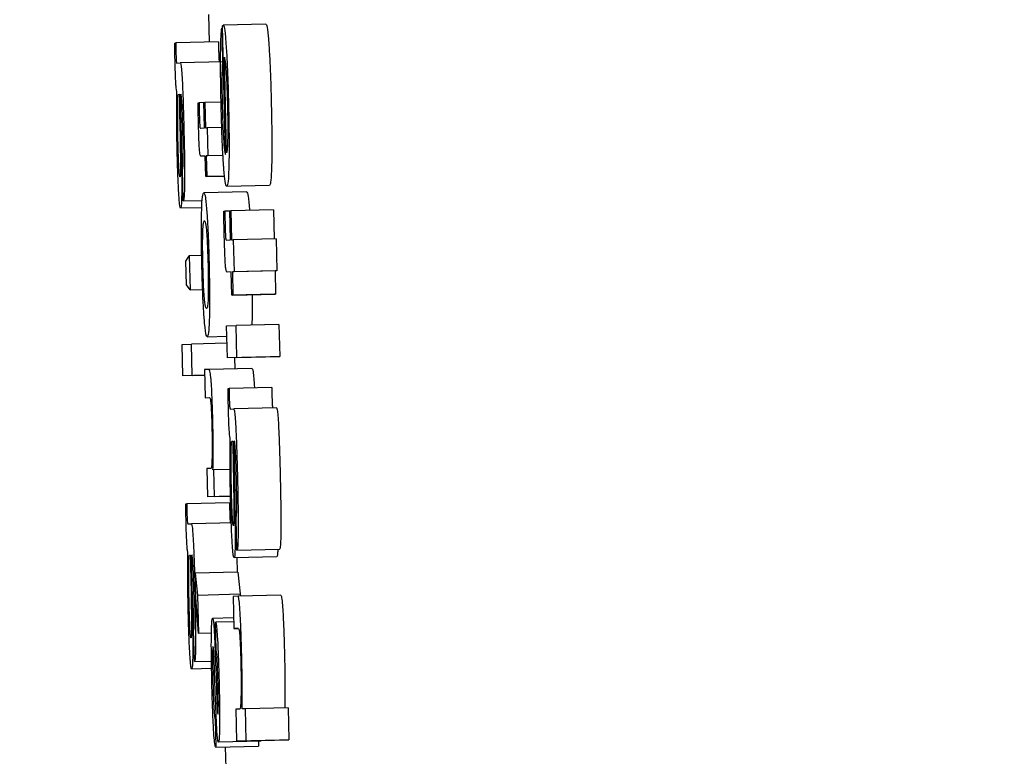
# Model space of a CAD drawing. Header units: inches. Extents: x 170 to 312, y 215 to 248.
# Tile 142 of 256: x 185.4946 to 185.5173, y 243.5256 to 243.5425. Entities that reach past the tile are written whole.
import ezdxf

# ---------------------------------------------------------------- set-up
doc = ezdxf.new("R2010")
doc.units = ezdxf.units.IN
doc.header["$LTSCALE"] = 0.25
doc.header["$MEASUREMENT"] = 0
doc.layers.add('ANNOTATIONS', color=1, linetype='Continuous')
doc.layers.add('MOTOR RH', color=7, linetype='Continuous')
doc.styles.add('ARIAL', font='arial.ttf', dxfattribs={"height": 0.09375})
doc.dimstyles.new('STANDARD$0', dxfattribs={"dimtxt": 0.09375, "dimasz": 0.09375, "dimexe": 0.03125, "dimexo": 0.046875, "dimgap": 0.09, "dimtad": 0, "dimtih": 1, "dimtoh": 1, "dimdec": 4, "dimzin": 0, "dimdsep": 46, "dimtxsty": 'ARIAL', "dimcen": 0.09, "dimadec": 0, "dimazin": 0, "dimtfac": 1, "dimtdec": 4, "dimtofl": 0, "dimtmove": 0, "dimatfit": 1, "dimfxl": 1, "dimtolj": 1, "dimtzin": 0, "dimarcsym": 0})

# ---------------------------------------------------------------- blocks, each defined once
blk = doc.blocks.new('*D24')
at = {"layer": 'ANNOTATIONS', "color": 0, "lineweight": -2, "transparency": 16777216}
for p, q in [((185.289705, 244.125047), (187.135668, 244.125047)), ((187.104418, 244.031297), (187.104418, 242.331666)), ((187.104418, 240.197174), (187.104418, 241.896805)), ((186.373893, 240.103424), (187.135668, 240.103424))]:
    blk.add_line(p, q, dxfattribs=at)
at = {"layer": 'ANNOTATIONS', "color": 0, "transparency": 16777216}
for points in [[(187.088793, 244.031297), (187.120043, 244.031297), (187.104418, 244.125047)], [(187.088793, 240.197174), (187.120043, 240.197174), (187.104418, 240.103424)]]:
    blk.add_solid(points, dxfattribs=at)
at = {"layer": 'defpoints', "color": 0, "transparency": 16777216}
for p in [(185.24283, 244.125047), (186.327018, 240.103424), (187.104418, 240.103424)]:
    blk.add_point(p, dxfattribs=at)
at = {"layer": 'ANNOTATIONS', "color": 0, "transparency": 16777216, "insert": (187.104418, 242.114236), "char_height": 0.09375, "attachment_point": 5, "style": 'ARIAL'}
blk.add_mtext('\\A1;OPENING\\PHEIGHT', dxfattribs=at)
blk = doc.blocks.new('*D25')
at = {"layer": 'ANNOTATIONS', "color": 0, "lineweight": -2, "transparency": 16777216}
for p, q in [((185.289705, 244.96103), (187.790657, 244.96103)), ((187.759407, 244.86728), (187.759407, 242.749657)), ((187.759407, 240.197174), (187.759407, 242.314797)), ((187.294237, 240.103424), (187.790657, 240.103424))]:
    blk.add_line(p, q, dxfattribs=at)
at = {"layer": 'ANNOTATIONS', "color": 0, "transparency": 16777216}
for points in [[(187.743782, 244.86728), (187.775032, 244.86728), (187.759407, 244.96103)], [(187.743782, 240.197174), (187.775032, 240.197174), (187.759407, 240.103424)]]:
    blk.add_solid(points, dxfattribs=at)
at = {"layer": 'defpoints', "color": 0, "transparency": 16777216}
for p in [(185.24283, 244.96103), (187.247362, 240.103424), (187.759407, 240.103424)]:
    blk.add_point(p, dxfattribs=at)
at = {"layer": 'ANNOTATIONS', "color": 0, "transparency": 16777216, "insert": (187.759407, 242.532227), "char_height": 0.09375, "attachment_point": 5, "style": 'ARIAL'}
blk.add_mtext('\\A1;TOTAL\\PHEIGHT', dxfattribs=at)

msp = doc.modelspace()

# ---------------------------------------------------------------- linework, layer by layer
at = {"layer": 'MOTOR RH'}
for p, q in [((185.498953, 243.542669), (185.498968, 243.54203)), ((185.499258, 243.542348), (185.499276, 243.541611)), ((185.499277, 243.542348), (185.499258, 243.542348)), ((185.499346, 243.53945), (185.499275, 243.542402)), ((185.500276, 243.542442), (185.499293, 243.542418)), ((185.498177, 243.54201), (185.498201, 243.542011)), ((185.499185, 243.542035), (185.498201, 243.542011)), ((185.49937, 243.539482), (185.499318, 243.541682)), ((185.498226, 243.541548), (185.498305, 243.541552)), ((185.499288, 243.541575), (185.498305, 243.541552)), ((185.499294, 243.541612), (185.499276, 243.541611)), ((185.498264, 243.54083), (185.498285, 243.540831)), ((185.498713, 243.540635), (185.498737, 243.540636)), ((185.498848, 243.540639), (185.498737, 243.540636)), ((185.498848, 243.540641), (185.498873, 243.540642)), ((185.498862, 243.540059), (185.498848, 243.540641)), ((185.499243, 243.540651), (185.498873, 243.540642)), ((185.498873, 243.540642), (185.498887, 243.54006)), ((185.49829, 243.540401), (185.4983, 243.539836)), ((185.498312, 243.540443), (185.498323, 243.539852)), ((185.498767, 243.540054), (185.498862, 243.540059)), ((185.498887, 243.54006), (185.498926, 243.540062)), ((185.499259, 243.54007), (185.498926, 243.540062)), ((185.498926, 243.540062), (185.498942, 243.539415)), ((185.498878, 243.539412), (185.498786, 243.539408)), ((185.498878, 243.53941), (185.498786, 243.539408)), ((185.498889, 243.538941), (185.498878, 243.539412)), ((185.499288, 243.539422), (185.498902, 243.539414)), ((185.498942, 243.539415), (185.498902, 243.539414)), ((185.498902, 243.539414), (185.498913, 243.538942)), ((185.499288, 243.539423), (185.498942, 243.539415)), ((185.498374, 243.538383), (185.498357, 243.539101)), ((185.499324, 243.538951), (185.498889, 243.538941)), ((185.498913, 243.538942), (185.498889, 243.538941)), ((185.498913, 243.538942), (185.499324, 243.538952)), ((185.500357, 243.538738), (185.499374, 243.538714)), ((185.499828, 243.538592), (185.498845, 243.538568)), ((185.498374, 243.538383), (185.498811, 243.538393)), ((185.498799, 243.538223), (185.498312, 243.538212)), ((185.499304, 243.538143), (185.499329, 243.538144)), ((185.499443, 243.538146), (185.499329, 243.538144)), ((185.499443, 243.538149), (185.499468, 243.53815)), ((185.499459, 243.537486), (185.499443, 243.538149)), ((185.500451, 243.538174), (185.499468, 243.53815)), ((185.499468, 243.53815), (185.499484, 243.537487)), ((185.500451, 243.538174), (185.500467, 243.537511)), ((185.499361, 243.537481), (185.499459, 243.537486)), ((185.499484, 243.537487), (185.499524, 243.537489)), ((185.500508, 243.537512), (185.499524, 243.537489)), ((185.499524, 243.537489), (185.499542, 243.536752)), ((185.500508, 243.537512), (185.500525, 243.536776)), ((185.498435, 243.536992), (185.498511, 243.537116)), ((185.498797, 243.537123), (185.498511, 243.537116)), ((185.498511, 243.537116), (185.49853, 243.536334)), ((185.498448, 243.53645), (185.498435, 243.536992)), ((185.499477, 243.53675), (185.499383, 243.536745)), ((185.499477, 243.536747), (185.499383, 243.536745)), ((185.49949, 243.536213), (185.499477, 243.53675)), ((185.500485, 243.536774), (185.499502, 243.536751)), ((185.499542, 243.536752), (185.499502, 243.536751)), ((185.499502, 243.536751), (185.499515, 243.536214)), ((185.500525, 243.536776), (185.499542, 243.536752)), ((185.500525, 243.536776), (185.500485, 243.536774)), ((185.500485, 243.536774), (185.500498, 243.536238)), ((185.49853, 243.536334), (185.498448, 243.53645)), ((185.49853, 243.536334), (185.498819, 243.536341)), ((185.500473, 243.536236), (185.49949, 243.536213)), ((185.499515, 243.536214), (185.49949, 243.536213)), ((185.499515, 243.536214), (185.500498, 243.536238)), ((185.500498, 243.536238), (185.500473, 243.536236)), ((185.499371, 243.535505), (185.499591, 243.535515)), ((185.500574, 243.535538), (185.499591, 243.535515)), ((185.499608, 243.534779), (185.499591, 243.535515)), ((185.499957, 243.535732), (185.499949, 243.535524)), ((185.500574, 243.535538), (185.500592, 243.534802)), ((185.499388, 243.534769), (185.499371, 243.535505)), ((185.498345, 243.535078), (185.49856, 243.535088)), ((185.498362, 243.53436), (185.498345, 243.535078)), ((185.49938, 243.535108), (185.49856, 243.535088)), ((185.498577, 243.53437), (185.49856, 243.535088)), ((185.498925, 243.535259), (185.499376, 243.535269)), ((185.500372, 243.534792), (185.499388, 243.534769)), ((185.499608, 243.534779), (185.499388, 243.534769)), ((185.499551, 243.534772), (185.499557, 243.53452)), ((185.499608, 243.534779), (185.500592, 243.534802)), ((185.500592, 243.534802), (185.500372, 243.534792)), ((185.498968, 243.534506), (185.498863, 243.534501)), ((185.498863, 243.534501), (185.498879, 243.533854)), ((185.499951, 243.534529), (185.498968, 243.534506)), ((185.498866, 243.534372), (185.498362, 243.53436)), ((185.498577, 243.53437), (185.498362, 243.53436)), ((185.498577, 243.53437), (185.498866, 243.534377)), ((185.499404, 243.534067), (185.499428, 243.534068)), ((185.500412, 243.534091), (185.499428, 243.534068)), ((185.498879, 243.533854), (185.49898, 243.533859)), ((185.499453, 243.533593), (185.499535, 243.533597)), ((185.500518, 243.533621), (185.499535, 243.533597)), ((185.499492, 243.532858), (185.499514, 243.532859)), ((185.499519, 243.532418), (185.49953, 243.531839)), ((185.499542, 243.532461), (185.499553, 243.531855)), ((185.499016, 243.53223), (185.498918, 243.532225)), ((185.498918, 243.532225), (185.498933, 243.531579)), ((185.499075, 243.532199), (185.499056, 243.532198)), ((185.499452, 243.532208), (185.499075, 243.532199)), ((185.49909, 243.531586), (185.499075, 243.532199)), ((185.499439, 243.531441), (185.498456, 243.531417)), ((185.49946, 243.531591), (185.498933, 243.531579)), ((185.49909, 243.531586), (185.498933, 243.531579)), ((185.49909, 243.531586), (185.49946, 243.531595)), ((185.498431, 243.531416), (185.498456, 243.531417)), ((185.499605, 243.530349), (185.499588, 243.531085)), ((185.49848, 243.530954), (185.498559, 243.530958)), ((185.499543, 243.530981), (185.498559, 243.530958)), ((185.499605, 243.530349), (185.500589, 243.530372)), ((185.498518, 243.530237), (185.498539, 243.530238)), ((185.500525, 243.530197), (185.499542, 243.530173)), ((185.498566, 243.52985), (185.498577, 243.529258)), ((185.498544, 243.529807), (185.498555, 243.529242)), ((185.49963, 243.529847), (185.498647, 243.529823)), ((185.498647, 243.529823), (185.498702, 243.52932)), ((185.49866, 243.529266), (185.498647, 243.529823)), ((185.49963, 243.529847), (185.499685, 243.529344)), ((185.498723, 243.528434), (185.49866, 243.529266)), ((185.498702, 243.52932), (185.499685, 243.529344)), ((185.498702, 243.52932), (185.498723, 243.528434)), ((185.499635, 243.529291), (185.49952, 243.529285)), ((185.49952, 243.529285), (185.499538, 243.528549)), ((185.500618, 243.529315), (185.499635, 243.529291)), ((185.499685, 243.529344), (185.499686, 243.529292)), ((185.499532, 243.528795), (185.499047, 243.528783)), ((185.498628, 243.527789), (185.498611, 243.528507)), ((185.499114, 243.528695), (185.499119, 243.528696)), ((185.499129, 243.528049), (185.499114, 243.528695)), ((185.499534, 243.528705), (185.499119, 243.528696)), ((185.499538, 243.528549), (185.499638, 243.528554)), ((185.49964, 243.528552), (185.499538, 243.528549)), ((185.499021, 243.528441), (185.498723, 243.528434)), ((185.499025, 243.527628), (185.498566, 243.527617)), ((185.498628, 243.527789), (185.499022, 243.527798)), ((185.49912, 243.527654), (185.499136, 243.527176)), ((185.499118, 243.526882), (185.499093, 243.527585)), ((185.499672, 243.526698), (185.499582, 243.526693)), ((185.499582, 243.526693), (185.4996, 243.525957)), ((185.499802, 243.526704), (185.499726, 243.5267)), ((185.500785, 243.526727), (185.499802, 243.526704)), ((185.49982, 243.525967), (185.499802, 243.526704)), ((185.500785, 243.526727), (185.500803, 243.525991)), ((185.499107, 243.52647), (185.499122, 243.525824)), ((185.499165, 243.526598), (185.49917, 243.526584)), ((185.499122, 243.525824), (185.500106, 243.525847)), ((185.500166, 243.525961), (185.499182, 243.525938)), ((185.49934, 243.525829), (185.499357, 243.525097)), ((185.500583, 243.525981), (185.4996, 243.525957)), ((185.49982, 243.525967), (185.4996, 243.525957)), ((185.49982, 243.525967), (185.500803, 243.525991)), ((185.500103, 243.52596), (185.500106, 243.525847)), ((185.500803, 243.525991), (185.500583, 243.525981))]:
    msp.add_line(p, q, dxfattribs=at)
for points, knots in [([(185.499232, 243.541725), (185.499234, 243.541824), (185.499236, 243.542061), (185.499246, 243.542262), (185.499255, 243.542327), (185.499258, 243.542348)], [0, 0, 0, 0, 0.323507, 0.778735, 1, 1, 1, 1]), ([(185.499275, 243.542402), (185.499278, 243.542406), (185.499284, 243.542413), (185.49929, 243.542416), (185.499293, 243.542418)], [0, 0, 0, 0, 0.4999805, 1, 1, 1, 1]), ([(185.499293, 243.542418), (185.499299, 243.542412), (185.499315, 243.542395), (185.499338, 243.542226), (185.499355, 243.542006), (185.49936, 243.541933)], [0, 0, 0, 0, 0.30145, 0.767574, 1, 1, 1, 1]), ([(185.500276, 243.542442), (185.500282, 243.542435), (185.500298, 243.542418), (185.500321, 243.54225), (185.500338, 243.54203), (185.500343, 243.541956)], [0, 0, 0, 0, 0.301428, 0.767432, 1, 1, 1, 1]), ([(185.498186, 243.541535), (185.498185, 243.541596), (185.498181, 243.541756), (185.498179, 243.541913), (185.498177, 243.54201)], [0, 0, 0, 0, 0.38157, 1, 1, 1, 1]), ([(185.498201, 243.542011), (185.498202, 243.541977), (185.498202, 243.541924), (185.498203, 243.541848), (185.498204, 243.541807), (185.498204, 243.541786)], [0, 0, 0, 0, 0.487406, 0.739796, 1, 1, 1, 1]), ([(185.499185, 243.542035), (185.499185, 243.542), (185.499185, 243.541948), (185.499186, 243.541871), (185.499187, 243.541831), (185.499187, 243.54181)], [0, 0, 0, 0, 0.48738, 0.739783, 1, 1, 1, 1]), ([(185.49936, 243.541933), (185.499368, 243.541803), (185.499384, 243.541543), (185.499402, 243.541067), (185.49941, 243.540758), (185.499413, 243.540627)], [0, 0, 0, 0, 0.36552, 0.731417, 1, 1, 1, 1]), ([(185.500343, 243.541956), (185.500351, 243.541827), (185.500367, 243.541567), (185.500385, 243.541091), (185.500393, 243.540782), (185.500397, 243.540651)], [0, 0, 0, 0, 0.365645, 0.731654, 1, 1, 1, 1]), ([(185.498204, 243.541786), (185.498205, 243.541762), (185.498206, 243.541716), (185.498209, 243.541657), (185.498212, 243.541607), (185.498218, 243.541554), (185.498222, 243.54155), (185.498226, 243.541548)], [0, 0, 0, 0, 0.139582, 0.255975, 0.3717, 0.556552, 1, 1, 1, 1]), ([(185.499187, 243.54181), (185.499188, 243.541785), (185.499189, 243.54174), (185.499192, 243.54168), (185.499195, 243.54163), (185.499201, 243.541577), (185.499206, 243.541574), (185.499209, 243.541572)], [0, 0, 0, 0, 0.139608, 0.255227, 0.37162, 0.556511, 1, 1, 1, 1]), ([(185.499245, 243.540551), (185.499242, 243.540688), (185.499235, 243.541023), (185.499231, 243.541429), (185.499232, 243.541657), (185.499232, 243.541725)], [0, 0, 0, 0, 0.3251795, 0.7973222, 1, 1, 1, 1]), ([(185.499318, 243.541682), (185.499326, 243.541648), (185.499339, 243.541593), (185.499359, 243.541373), (185.499373, 243.541114), (185.499383, 243.540843), (185.499387, 243.540676), (185.499389, 243.540607)], [0, 0, 0, 0, 0.336384, 0.5262, 0.717847, 0.882817, 1, 1, 1, 1]), ([(185.498227, 243.540889), (185.498222, 243.540908), (185.498215, 243.540938), (185.498204, 243.541065), (185.498196, 243.541215), (185.49819, 243.541379), (185.498187, 243.541486), (185.498186, 243.541535)], [0, 0, 0, 0, 0.319021, 0.503541, 0.689462, 0.856268, 1, 1, 1, 1]), ([(185.498305, 243.541552), (185.498311, 243.541541), (185.498322, 243.541523), (185.498339, 243.541341), (185.498355, 243.541065), (185.498373, 243.54061), (185.498383, 243.540235), (185.498388, 243.540009)], [0, 0, 0, 0, 0.208186, 0.351411, 0.494905, 0.694229, 1, 1, 1, 1]), ([(185.499276, 243.541611), (185.499273, 243.541566), (185.499268, 243.541473), (185.499264, 243.541338), (185.499262, 243.54127)], [0, 0, 0, 0, 0.495609, 1, 1, 1, 1]), ([(185.499262, 243.54127), (185.499262, 243.54123), (185.499261, 243.541133), (185.499262, 243.541018), (185.499263, 243.540951)], [0, 0, 0, 0, 0.420839, 1, 1, 1, 1]), ([(185.499263, 243.540951), (185.499263, 243.540917), (185.499264, 243.540848), (185.499266, 243.540719), (185.499268, 243.540623), (185.49927, 243.540563)], [0, 0, 0, 0, 0.273516, 0.547067, 1, 1, 1, 1]), ([(185.498234, 243.539507), (185.498231, 243.539647), (185.498224, 243.539978), (185.498221, 243.540472), (185.498225, 243.540749), (185.498227, 243.540889)], [0, 0, 0, 0, 0.267146, 0.629588, 1, 1, 1, 1]), ([(185.49825, 243.5407), (185.498251, 243.540729), (185.498254, 243.540801), (185.498259, 243.540829), (185.498263, 243.54083), (185.498264, 243.54083)], [0, 0, 0, 0, 0.368635, 0.910403, 1, 1, 1, 1]), ([(185.498285, 243.540831), (185.498285, 243.540763), (185.498286, 243.540624), (185.498289, 243.540476), (185.49829, 243.540401)], [0, 0, 0, 0, 0.4954173, 1, 1, 1, 1]), ([(185.498319, 243.540837), (185.498316, 243.540832), (185.498312, 243.540825), (185.49831, 243.540764), (185.498309, 243.540725), (185.498309, 243.54071)], [0, 0, 0, 0, 0.560625, 0.835669, 1, 1, 1, 1]), ([(185.498365, 243.539985), (185.498361, 243.540126), (185.498356, 243.540336), (185.498345, 243.540594), (185.498336, 243.540741), (185.498327, 243.540825), (185.498322, 243.540833), (185.498319, 243.540837)], [0, 0, 0, 0, 0.342639, 0.509569, 0.678226, 0.824016, 1, 1, 1, 1]), ([(185.498246, 243.540279), (185.498246, 243.540357), (185.498246, 243.540517), (185.498248, 243.540638), (185.49825, 243.5407)], [0, 0, 0, 0, 0.489641, 1, 1, 1, 1]), ([(185.498309, 243.54071), (185.498309, 243.540686), (185.498309, 243.540637), (185.49831, 243.540546), (185.498311, 243.540481), (185.498312, 243.540443)], [0, 0, 0, 0, 0.301359, 0.603394, 1, 1, 1, 1]), ([(185.498723, 243.540167), (185.498721, 243.540245), (185.498717, 243.540401), (185.498714, 243.540557), (185.498713, 243.540635)], [0, 0, 0, 0, 0.499582, 1, 1, 1, 1]), ([(185.498737, 243.540636), (185.498737, 243.54061), (185.498738, 243.540557), (185.49874, 243.540477), (185.498741, 243.540424), (185.498741, 243.540397)], [0, 0, 0, 0, 0.336257, 0.667674, 1, 1, 1, 1]), ([(185.4993, 243.539208), (185.499292, 243.539338), (185.499276, 243.539599), (185.499257, 243.540087), (185.499249, 243.540409), (185.499245, 243.540551)], [0, 0, 0, 0, 0.358408, 0.717042, 1, 1, 1, 1]), ([(185.49927, 243.540563), (185.499271, 243.54049), (185.499276, 243.540307), (185.499283, 243.540138), (185.499287, 243.540037)], [0, 0, 0, 0, 0.402365, 1, 1, 1, 1]), ([(185.499389, 243.540607), (185.499392, 243.540472), (185.499398, 243.540206), (185.499397, 243.539987), (185.499397, 243.539878)], [0, 0, 0, 0, 0.505048, 1, 1, 1, 1]), ([(185.499413, 243.540627), (185.499418, 243.540412), (185.499427, 243.539979), (185.499428, 243.539516), (185.499424, 243.539307), (185.499423, 243.539249)], [0, 0, 0, 0, 0.417785, 0.838454, 1, 1, 1, 1]), ([(185.500397, 243.540651), (185.500401, 243.540436), (185.50041, 243.540003), (185.500411, 243.53954), (185.500408, 243.53933), (185.500407, 243.539272)], [0, 0, 0, 0, 0.417956, 0.838505, 1, 1, 1, 1]), ([(185.498255, 243.539658), (185.498253, 243.539737), (185.498248, 243.539953), (185.498247, 243.540153), (185.498246, 243.540279)], [0, 0, 0, 0, 0.3641032, 1, 1, 1, 1]), ([(185.498741, 243.540397), (185.498742, 243.540368), (185.498744, 243.540298), (185.498747, 243.540205), (185.49875, 243.540157), (185.498751, 243.54014)], [0, 0, 0, 0, 0.314307, 0.76207, 1, 1, 1, 1]), ([(185.498735, 243.539776), (185.498734, 243.539811), (185.498731, 243.539882), (185.498727, 243.540013), (185.498724, 243.540109), (185.498723, 243.540167)], [0, 0, 0, 0, 0.28384, 0.566891, 1, 1, 1, 1]), ([(185.498751, 243.54014), (185.498752, 243.540124), (185.498756, 243.540075), (185.498761, 243.540058), (185.498765, 243.540055), (185.498767, 243.540054)], [0, 0, 0, 0, 0.217145, 0.6494452, 1, 1, 1, 1]), ([(185.4983, 243.539836), (185.498303, 243.53971), (185.498306, 243.539498), (185.498309, 243.539241), (185.498309, 243.539133), (185.498308, 243.539094)], [0, 0, 0, 0, 0.486326, 0.816716, 1, 1, 1, 1]), ([(185.498323, 243.539852), (185.498326, 243.539671), (185.498333, 243.539306), (185.498337, 243.53896), (185.498338, 243.538786)], [0, 0, 0, 0, 0.495892, 1, 1, 1, 1]), ([(185.498357, 243.539101), (185.498361, 243.53911), (185.498367, 243.539127), (185.498372, 243.539242), (185.498374, 243.539415), (185.498372, 243.539672), (185.498367, 243.539872), (185.498365, 243.539985)], [0, 0, 0, 0, 0.2248947, 0.3836414, 0.5430018, 0.7419436, 1, 1, 1, 1]), ([(185.498388, 243.540009), (185.498391, 243.539874), (185.498399, 243.539528), (185.498405, 243.539105), (185.498403, 243.538873), (185.498403, 243.538811)], [0, 0, 0, 0, 0.319231, 0.817083, 1, 1, 1, 1]), ([(185.499287, 243.540037), (185.49929, 243.539977), (185.499297, 243.539824), (185.499305, 243.539717), (185.49931, 243.539652)], [0, 0, 0, 0, 0.392566, 1, 1, 1, 1]), ([(185.499397, 243.539878), (185.499395, 243.539811), (185.499392, 243.53963), (185.499381, 243.539535), (185.499373, 243.539493), (185.49937, 243.539482)], [0, 0, 0, 0, 0.298979, 0.803762, 1, 1, 1, 1]), ([(185.498274, 243.53913), (185.498271, 243.5392), (185.498263, 243.539361), (185.498258, 243.539551), (185.498255, 243.539658)], [0, 0, 0, 0, 0.437627, 1, 1, 1, 1]), ([(185.498752, 243.539504), (185.498749, 243.53954), (185.498743, 243.539607), (185.498738, 243.539722), (185.498735, 243.539776)], [0, 0, 0, 0, 0.5368635, 1, 1, 1, 1]), ([(185.49931, 243.539652), (185.499315, 243.539606), (185.499328, 243.539492), (185.499339, 243.539465), (185.499346, 243.53945)], [0, 0, 0, 0, 0.3972856, 1, 1, 1, 1]), ([(185.49827, 243.538562), (185.498266, 243.538638), (185.498255, 243.538828), (185.498243, 243.539164), (185.498237, 243.539407), (185.498234, 243.539507)], [0, 0, 0, 0, 0.285304, 0.706035, 1, 1, 1, 1]), ([(185.498786, 243.539408), (185.498782, 243.53941), (185.498774, 243.539412), (185.498763, 243.539429), (185.498756, 243.539479), (185.498752, 243.539504)], [0, 0, 0, 0, 0.392094, 0.692819, 1, 1, 1, 1]), ([(185.499374, 243.538714), (185.499362, 243.538731), (185.499341, 243.538762), (185.499314, 243.539007), (185.499302, 243.539176), (185.4993, 243.539208)], [0, 0, 0, 0, 0.524417, 0.909629, 1, 1, 1, 1]), ([(185.499423, 243.539249), (185.499421, 243.539151), (185.499414, 243.538907), (185.499396, 243.53874), (185.499381, 243.538721), (185.499374, 243.538714)], [0, 0, 0, 0, 0.2763212, 0.6919053, 1, 1, 1, 1]), ([(185.500407, 243.539272), (185.500404, 243.539175), (185.500398, 243.53893), (185.50038, 243.538763), (185.500364, 243.538745), (185.500357, 243.538738)], [0, 0, 0, 0, 0.276317, 0.691916, 1, 1, 1, 1]), ([(185.498296, 243.53893), (185.498293, 243.538937), (185.498287, 243.538949), (185.498279, 243.539043), (185.498275, 243.539108), (185.498274, 243.53913)], [0, 0, 0, 0, 0.491727, 0.824871, 1, 1, 1, 1]), ([(185.498308, 243.539094), (185.498308, 243.539054), (185.498306, 243.538973), (185.498301, 243.538933), (185.498297, 243.53893), (185.498296, 243.53893)], [0, 0, 0, 0, 0.412642, 0.826347, 1, 1, 1, 1]), ([(185.498338, 243.538786), (185.498338, 243.538723), (185.498338, 243.538553), (185.498335, 243.538436), (185.498332, 243.538362)], [0, 0, 0, 0, 0.371756, 1, 1, 1, 1]), ([(185.498403, 243.538811), (185.498402, 243.538719), (185.498399, 243.538536), (185.498388, 243.538402), (185.498379, 243.538389), (185.498374, 243.538383)], [0, 0, 0, 0, 0.34407, 0.688329, 1, 1, 1, 1]), ([(185.498312, 243.538212), (185.498306, 243.538222), (185.498295, 243.538241), (185.49828, 243.538396), (185.498273, 243.53852), (185.49827, 243.538562)], [0, 0, 0, 0, 0.445918, 0.812686, 1, 1, 1, 1]), ([(185.498795, 243.538108), (185.498797, 243.53819), (185.498805, 243.538416), (185.498824, 243.538548), (185.498839, 243.538563), (185.498845, 243.538568)], [0, 0, 0, 0, 0.264152, 0.726653, 1, 1, 1, 1]), ([(185.498845, 243.538568), (185.498858, 243.538555), (185.498879, 243.538531), (185.498904, 243.538254), (185.498915, 243.538133)], [0, 0, 0, 0, 0.564774, 1, 1, 1, 1]), ([(185.499828, 243.538592), (185.499841, 243.538578), (185.499863, 243.538555), (185.499888, 243.538277), (185.499898, 243.538157)], [0, 0, 0, 0, 0.564782, 1, 1, 1, 1]), ([(185.498332, 243.538362), (185.49833, 243.538326), (185.498325, 243.53823), (185.498317, 243.538219), (185.498312, 243.538212)], [0, 0, 0, 0, 0.377593, 1, 1, 1, 1]), ([(185.498801, 243.536911), (185.498797, 243.537083), (185.49879, 243.537429), (185.498789, 243.537843), (185.498793, 243.538033), (185.498795, 243.538108)], [0, 0, 0, 0, 0.374292, 0.7508664, 1, 1, 1, 1]), ([(185.498915, 243.538133), (185.498922, 243.538026), (185.498937, 243.537812), (185.498955, 243.537371), (185.498963, 243.537066), (185.498967, 243.536919)], [0, 0, 0, 0, 0.3414639, 0.6842022, 1, 1, 1, 1]), ([(185.499316, 243.537609), (185.499314, 243.537698), (185.49931, 243.537877), (185.499306, 243.538054), (185.499304, 243.538143)], [0, 0, 0, 0, 0.499257, 1, 1, 1, 1]), ([(185.499329, 243.538144), (185.49933, 243.538099), (185.499331, 243.538009), (185.499333, 243.537917), (185.499334, 243.537871)], [0, 0, 0, 0, 0.498466, 1, 1, 1, 1]), ([(185.498822, 243.537637), (185.498825, 243.537704), (185.498834, 243.53789), (185.49885, 243.537918), (185.49886, 243.537922), (185.498861, 243.537922)], [0, 0, 0, 0, 0.333379, 0.921909, 1, 1, 1, 1]), ([(185.498861, 243.537922), (185.498867, 243.537916), (185.498881, 243.537904), (185.498898, 243.537794), (185.498908, 243.537674), (185.49891, 243.537658)], [0, 0, 0, 0, 0.408998, 0.922367, 1, 1, 1, 1]), ([(185.499334, 243.537871), (185.499335, 243.537835), (185.499337, 243.537751), (185.499341, 243.537647), (185.499344, 243.537594), (185.499345, 243.537578)], [0, 0, 0, 0, 0.35522, 0.809122, 1, 1, 1, 1]), ([(185.498825, 243.536913), (185.498823, 243.537011), (185.498819, 243.537208), (185.498818, 243.537462), (185.498821, 243.537581), (185.498822, 243.537637)], [0, 0, 0, 0, 0.347819, 0.697469, 1, 1, 1, 1]), ([(185.49891, 243.537658), (185.498914, 243.537595), (185.498923, 243.53747), (185.498935, 243.537199), (185.49894, 243.537007), (185.498943, 243.536914)], [0, 0, 0, 0, 0.339221, 0.680241, 1, 1, 1, 1]), ([(185.499329, 243.537165), (185.499327, 243.537235), (185.499322, 243.53738), (185.499318, 243.537532), (185.499316, 243.537609)], [0, 0, 0, 0, 0.49062, 1, 1, 1, 1]), ([(185.499345, 243.537578), (185.499346, 243.537562), (185.499349, 243.537521), (185.499354, 243.537486), (185.499358, 243.537483), (185.499361, 243.537481)], [0, 0, 0, 0, 0.191883, 0.491074, 1, 1, 1, 1]), ([(185.499348, 243.536854), (185.499344, 243.536895), (185.499338, 243.536974), (185.499332, 243.537102), (185.499329, 243.537165)], [0, 0, 0, 0, 0.514069, 1, 1, 1, 1]), ([(185.498852, 243.535713), (185.498844, 243.535829), (185.498829, 243.536061), (185.498812, 243.536502), (185.498804, 243.536791), (185.498801, 243.536911)], [0, 0, 0, 0, 0.3681578, 0.738046, 1, 1, 1, 1]), ([(185.498857, 243.536185), (185.498852, 243.536257), (185.498842, 243.5364), (185.498831, 243.536671), (185.498827, 243.536846), (185.498825, 243.536913)], [0, 0, 0, 0, 0.381739, 0.766674, 1, 1, 1, 1]), ([(185.498943, 243.536914), (185.498945, 243.536782), (185.49895, 243.53656), (185.49895, 243.536292), (185.498945, 243.536089), (185.498931, 243.535929), (185.498917, 243.535914), (185.498908, 243.535905)], [0, 0, 0, 0, 0.191723, 0.321493, 0.451219, 0.660084, 1, 1, 1, 1]), ([(185.498967, 243.536919), (185.49897, 243.536736), (185.498978, 243.53637), (185.498979, 243.535955), (185.498975, 243.535771), (185.498974, 243.535708)], [0, 0, 0, 0, 0.3958218, 0.7946589, 1, 1, 1, 1]), ([(185.499383, 243.536745), (185.499378, 243.536747), (185.499371, 243.53675), (185.499359, 243.536769), (185.499352, 243.536826), (185.499348, 243.536854)], [0, 0, 0, 0, 0.390928, 0.691457, 1, 1, 1, 1]), ([(185.49996, 243.536224), (185.49996, 243.536119), (185.499962, 243.535928), (185.499958, 243.535793), (185.499957, 243.535732)], [0, 0, 0, 0, 0.547505, 1, 1, 1, 1]), ([(185.498908, 243.535905), (185.498902, 243.53591), (185.498888, 243.535921), (185.49887, 243.536023), (185.498859, 243.536162), (185.498857, 243.536185)], [0, 0, 0, 0, 0.374964, 0.8971624, 1, 1, 1, 1]), ([(185.498925, 243.535259), (185.498918, 243.535265), (185.498899, 243.535281), (185.498873, 243.535444), (185.498856, 243.535662), (185.498852, 243.535713)], [0, 0, 0, 0, 0.3323176, 0.8446844, 1, 1, 1, 1]), ([(185.498974, 243.535708), (185.498971, 243.535626), (185.498964, 243.535405), (185.498946, 243.535278), (185.498931, 243.535264), (185.498925, 243.535259)], [0, 0, 0, 0, 0.271119, 0.727264, 1, 1, 1, 1]), ([(185.499053, 243.533333), (185.499049, 243.533486), (185.499042, 243.533745), (185.499027, 243.534073), (185.499011, 243.53431), (185.49899, 243.534481), (185.498976, 243.534497), (185.498968, 243.534506)], [0, 0, 0, 0, 0.212797, 0.361218, 0.509822, 0.70444, 1, 1, 1, 1]), ([(185.499951, 243.534529), (185.49996, 243.53452), (185.499974, 243.534506), (185.499995, 243.534321), (185.500006, 243.534179), (185.50001, 243.534085), (185.50001, 243.534082)], [0, 0, 0, 0, 0.492459, 0.762941, 0.993705, 1, 1, 1, 1]), ([(185.499412, 243.53358), (185.499411, 243.533646), (185.499408, 243.53381), (185.499405, 243.533971), (185.499404, 243.534067)], [0, 0, 0, 0, 0.406601, 1, 1, 1, 1]), ([(185.499428, 243.534068), (185.499428, 243.534032), (185.499429, 243.533978), (185.49943, 243.5339), (185.499431, 243.533859), (185.499431, 243.533838)], [0, 0, 0, 0, 0.488984, 0.741728, 1, 1, 1, 1]), ([(185.500412, 243.534091), (185.500412, 243.534056), (185.500412, 243.534002), (185.500413, 243.533924), (185.500414, 243.533882), (185.500414, 243.533861)], [0, 0, 0, 0, 0.487184, 0.741763, 1, 1, 1, 1]), ([(185.49898, 243.533859), (185.498987, 243.53385), (185.498997, 243.533838), (185.499012, 243.533683), (185.499021, 243.533529), (185.499028, 243.533349), (185.499031, 243.533229), (185.499032, 243.533171)], [0, 0, 0, 0, 0.413233, 0.568781, 0.725721, 0.86587, 1, 1, 1, 1]), ([(185.499431, 243.533838), (185.499432, 243.533812), (185.499433, 243.533766), (185.499436, 243.533705), (185.499439, 243.533653), (185.499445, 243.533599), (185.49945, 243.533596), (185.499453, 243.533593)], [0, 0, 0, 0, 0.139578, 0.255988, 0.372127, 0.556761, 1, 1, 1, 1]), ([(185.500414, 243.533861), (185.500415, 243.533836), (185.500416, 243.533789), (185.500419, 243.533728), (185.500422, 243.533677), (185.500429, 243.533622), (185.500433, 243.533619), (185.500436, 243.533617)], [0, 0, 0, 0, 0.139627, 0.256054, 0.371647, 0.556759, 1, 1, 1, 1]), ([(185.499454, 243.532918), (185.49945, 243.532937), (185.499442, 243.532968), (185.499431, 243.533098), (185.499423, 243.533252), (185.499416, 243.533421), (185.499414, 243.53353), (185.499412, 243.53358)], [0, 0, 0, 0, 0.319003, 0.503415, 0.689669, 0.856628, 1, 1, 1, 1]), ([(185.499535, 243.533597), (185.499541, 243.533586), (185.499552, 243.533567), (185.49957, 243.533381), (185.499586, 243.533099), (185.499604, 243.532632), (185.499614, 243.532248), (185.49962, 243.532016)], [0, 0, 0, 0, 0.208177, 0.35139, 0.49479, 0.694379, 1, 1, 1, 1]), ([(185.500518, 243.533621), (185.500524, 243.53361), (185.500535, 243.533591), (185.500553, 243.533405), (185.500569, 243.533122), (185.500587, 243.532655), (185.500597, 243.532271), (185.500603, 243.532039)], [0, 0, 0, 0, 0.208141, 0.351452, 0.494834, 0.694207, 1, 1, 1, 1]), ([(185.499061, 243.532768), (185.499061, 243.532843), (185.49906, 243.533023), (185.499055, 243.533219), (185.499053, 243.533333)], [0, 0, 0, 0, 0.41535, 1, 1, 1, 1]), ([(185.499032, 243.533171), (185.499034, 243.533084), (185.499038, 243.532911), (185.499038, 243.532674), (185.499036, 243.532551), (185.499035, 243.532486)], [0, 0, 0, 0, 0.324447, 0.647791, 1, 1, 1, 1]), ([(185.499462, 243.531502), (185.499459, 243.531645), (185.499452, 243.531984), (185.499449, 243.53249), (185.499452, 243.532774), (185.499454, 243.532918)], [0, 0, 0, 0, 0.267349, 0.629523, 1, 1, 1, 1]), ([(185.499478, 243.532723), (185.499479, 243.532754), (185.499482, 243.532828), (185.499488, 243.532856), (185.499491, 243.532858), (185.499492, 243.532858)], [0, 0, 0, 0, 0.368738, 0.91033, 1, 1, 1, 1]), ([(185.499514, 243.532859), (185.499514, 243.532789), (185.499515, 243.532646), (185.499518, 243.532494), (185.499519, 243.532418)], [0, 0, 0, 0, 0.495289, 1, 1, 1, 1]), ([(185.499549, 243.532865), (185.499546, 243.532859), (185.499542, 243.532852), (185.499539, 243.53279), (185.499539, 243.53275), (185.499539, 243.532735)], [0, 0, 0, 0, 0.561278, 0.836708, 1, 1, 1, 1]), ([(185.499596, 243.531991), (185.499592, 243.532136), (185.499586, 243.532351), (185.499576, 243.532616), (185.499566, 243.532765), (185.499557, 243.532852), (185.499552, 243.53286), (185.499549, 243.532865)], [0, 0, 0, 0, 0.342898, 0.509844, 0.678247, 0.824017, 1, 1, 1, 1]), ([(185.499056, 243.532198), (185.499058, 243.532281), (185.499061, 243.532449), (185.499061, 243.532661), (185.499061, 243.532768)], [0, 0, 0, 0, 0.4937298, 1, 1, 1, 1]), ([(185.499474, 243.532293), (185.499474, 243.532373), (185.499474, 243.532536), (185.499477, 243.53266), (185.499478, 243.532723)], [0, 0, 0, 0, 0.489759, 1, 1, 1, 1]), ([(185.499539, 243.532735), (185.499539, 243.53271), (185.499539, 243.53266), (185.49954, 243.532567), (185.499541, 243.532499), (185.499542, 243.532461)], [0, 0, 0, 0, 0.30246, 0.603678, 1, 1, 1, 1]), ([(185.499035, 243.532486), (185.499032, 243.532401), (185.499028, 243.53226), (185.499019, 243.532238), (185.499016, 243.53223)], [0, 0, 0, 0, 0.611061, 1, 1, 1, 1]), ([(185.499483, 243.531656), (185.499482, 243.531736), (185.499477, 243.531958), (185.499475, 243.532162), (185.499474, 243.532293)], [0, 0, 0, 0, 0.361642, 1, 1, 1, 1]), ([(185.499588, 243.531085), (185.499591, 243.531095), (185.499598, 243.531111), (185.499604, 243.531229), (185.499605, 243.531407), (185.499603, 243.53167), (185.499598, 243.531875), (185.499596, 243.531991)], [0, 0, 0, 0, 0.224921, 0.383616, 0.542902, 0.741896, 1, 1, 1, 1]), ([(185.49962, 243.532016), (185.499623, 243.531877), (185.499631, 243.531523), (185.499637, 243.531089), (185.499635, 243.530852), (185.499635, 243.530788)], [0, 0, 0, 0, 0.319009, 0.817148, 1, 1, 1, 1]), ([(185.500603, 243.532039), (185.500606, 243.531901), (185.500614, 243.531546), (185.50062, 243.531113), (185.500619, 243.530875), (185.500618, 243.530811)], [0, 0, 0, 0, 0.319004, 0.817137, 1, 1, 1, 1]), ([(185.49953, 243.531839), (185.499532, 243.531709), (185.499536, 243.531492), (185.499539, 243.531228), (185.499538, 243.531117), (185.499538, 243.531078)], [0, 0, 0, 0, 0.486666, 0.816909, 1, 1, 1, 1]), ([(185.499553, 243.531855), (185.499557, 243.531669), (185.499564, 243.531295), (185.499567, 243.53094), (185.499569, 243.530762)], [0, 0, 0, 0, 0.496177, 1, 1, 1, 1]), ([(185.499439, 243.531441), (185.499439, 243.531406), (185.499439, 243.531353), (185.49944, 243.531277), (185.499441, 243.531237), (185.499441, 243.531216)], [0, 0, 0, 0, 0.488338, 0.741237, 1, 1, 1, 1]), ([(185.499498, 243.530532), (185.499494, 243.530611), (185.499484, 243.530805), (185.499471, 243.53115), (185.499465, 243.531399), (185.499462, 243.531502)], [0, 0, 0, 0, 0.285275, 0.70562, 1, 1, 1, 1]), ([(185.499503, 243.531115), (185.499499, 243.531187), (185.499491, 243.531351), (185.499486, 243.531546), (185.499483, 243.531656)], [0, 0, 0, 0, 0.437279, 1, 1, 1, 1]), ([(185.49844, 243.530941), (185.498439, 243.531002), (185.498435, 243.531162), (185.498433, 243.531319), (185.498431, 243.531416)], [0, 0, 0, 0, 0.381204, 1, 1, 1, 1]), ([(185.498456, 243.531417), (185.498456, 243.531383), (185.498456, 243.53133), (185.498457, 243.531254), (185.498458, 243.531213), (185.498458, 243.531193)], [0, 0, 0, 0, 0.488361, 0.741247, 1, 1, 1, 1]), ([(185.499441, 243.531216), (185.499442, 243.531191), (185.499443, 243.531146), (185.499446, 243.531086), (185.499449, 243.531036), (185.499455, 243.530984), (185.49946, 243.53098), (185.499463, 243.530977)], [0, 0, 0, 0, 0.139573, 0.255933, 0.371691, 0.55653, 1, 1, 1, 1]), ([(185.498458, 243.531193), (185.498459, 243.531168), (185.49846, 243.531122), (185.498463, 243.531063), (185.498466, 243.531012), (185.498472, 243.53096), (185.498477, 243.530956), (185.49848, 243.530954)], [0, 0, 0, 0, 0.14036, 0.255874, 0.372166, 0.556897, 1, 1, 1, 1]), ([(185.499526, 243.530909), (185.499522, 243.530917), (185.499516, 243.530929), (185.499508, 243.531025), (185.499504, 243.531092), (185.499503, 243.531115)], [0, 0, 0, 0, 0.491871, 0.825125, 1, 1, 1, 1]), ([(185.499538, 243.531078), (185.499537, 243.531036), (185.499535, 243.530954), (185.49953, 243.530914), (185.499527, 243.53091), (185.499526, 243.530909)], [0, 0, 0, 0, 0.412747, 0.826293, 1, 1, 1, 1]), ([(185.498481, 243.530295), (185.498476, 243.530314), (185.498469, 243.530343), (185.498458, 243.530471), (185.49845, 243.530621), (185.498444, 243.530785), (185.498441, 243.530892), (185.49844, 243.530941)], [0, 0, 0, 0, 0.318948, 0.503491, 0.689436, 0.856707, 1, 1, 1, 1]), ([(185.498559, 243.530958), (185.498566, 243.530947), (185.498576, 243.530929), (185.498593, 243.530747), (185.498609, 243.530472), (185.498627, 243.530016), (185.498637, 243.529642), (185.498643, 243.529415)], [0, 0, 0, 0, 0.208164, 0.351507, 0.494868, 0.694404, 1, 1, 1, 1]), ([(185.499569, 243.530762), (185.499569, 243.530698), (185.499569, 243.530524), (185.499565, 243.530404), (185.499563, 243.530328)], [0, 0, 0, 0, 0.368964, 1, 1, 1, 1]), ([(185.499635, 243.530788), (185.499634, 243.530694), (185.499631, 243.530506), (185.499619, 243.530369), (185.49961, 243.530355), (185.499605, 243.530349)], [0, 0, 0, 0, 0.344202, 0.688349, 1, 1, 1, 1]), ([(185.500618, 243.530811), (185.500617, 243.530717), (185.500614, 243.53053), (185.500603, 243.530392), (185.500593, 243.530379), (185.500589, 243.530372)], [0, 0, 0, 0, 0.343965, 0.6883079, 1, 1, 1, 1]), ([(185.499542, 243.530173), (185.499536, 243.530184), (185.499525, 243.530203), (185.499509, 243.530362), (185.499501, 243.530489), (185.499498, 243.530532)], [0, 0, 0, 0, 0.445986, 0.812822, 1, 1, 1, 1]), ([(185.499563, 243.530328), (185.499561, 243.530291), (185.499555, 243.530192), (185.499547, 243.530181), (185.499542, 243.530173)], [0, 0, 0, 0, 0.3774281, 1, 1, 1, 1]), ([(185.500546, 243.530351), (185.500544, 243.530314), (185.500538, 243.530216), (185.50053, 243.530204), (185.500525, 243.530197)], [0, 0, 0, 0, 0.377443, 1, 1, 1, 1]), ([(185.498489, 243.528913), (185.498486, 243.529054), (185.498479, 243.529384), (185.498475, 243.529878), (185.498479, 243.530155), (185.498481, 243.530295)], [0, 0, 0, 0, 0.267363, 0.629698, 1, 1, 1, 1]), ([(185.4985, 243.529685), (185.4985, 243.529763), (185.4985, 243.529923), (185.498503, 243.530044), (185.498504, 243.530105)], [0, 0, 0, 0, 0.489607, 1, 1, 1, 1]), ([(185.498504, 243.530105), (185.498505, 243.530135), (185.498508, 243.530208), (185.498514, 243.530235), (185.498517, 243.530237), (185.498518, 243.530237)], [0, 0, 0, 0, 0.36882, 0.91032, 1, 1, 1, 1]), ([(185.498539, 243.530238), (185.49854, 243.530169), (185.498541, 243.53003), (185.498543, 243.529882), (185.498544, 243.529807)], [0, 0, 0, 0, 0.495417, 1, 1, 1, 1]), ([(185.498573, 243.530243), (185.49857, 243.530238), (185.498567, 243.530231), (185.498564, 243.53017), (185.498564, 243.530131), (185.498563, 243.530116)], [0, 0, 0, 0, 0.561204, 0.836492, 1, 1, 1, 1]), ([(185.498563, 243.530116), (185.498563, 243.530092), (185.498563, 243.530043), (185.498564, 243.529952), (185.498565, 243.529887), (185.498566, 243.52985)], [0, 0, 0, 0, 0.302789, 0.604895, 1, 1, 1, 1]), ([(185.498619, 243.529391), (185.498615, 243.529532), (185.49861, 243.529743), (185.498599, 243.530001), (185.49859, 243.530146), (185.498581, 243.530231), (185.498576, 243.530239), (185.498573, 243.530243)], [0, 0, 0, 0, 0.342984, 0.509895, 0.678262, 0.824058, 1, 1, 1, 1]), ([(185.499604, 243.530175), (185.499605, 243.530154), (185.499609, 243.530051), (185.499612, 243.529937), (185.499614, 243.529846)], [0, 0, 0, 0, 0.206029, 1, 1, 1, 1]), ([(185.498509, 243.529064), (185.498508, 243.529143), (185.498503, 243.529359), (185.498501, 243.529559), (185.4985, 243.529685)], [0, 0, 0, 0, 0.364813, 1, 1, 1, 1]), ([(185.498643, 243.529415), (185.498646, 243.52928), (185.498653, 243.528934), (185.498659, 243.528511), (185.498658, 243.528279), (185.498657, 243.528217)], [0, 0, 0, 0, 0.319216, 0.817394, 1, 1, 1, 1]), ([(185.498555, 243.529242), (185.498557, 243.529116), (185.49856, 243.528904), (185.498564, 243.528646), (185.498563, 243.528539), (185.498563, 243.5285)], [0, 0, 0, 0, 0.486856, 0.817217, 1, 1, 1, 1]), ([(185.498577, 243.529258), (185.498581, 243.529077), (185.498588, 243.528712), (185.498591, 243.528366), (185.498593, 243.528191)], [0, 0, 0, 0, 0.495899, 1, 1, 1, 1]), ([(185.498611, 243.528507), (185.498615, 243.528516), (185.498621, 243.528532), (185.498627, 243.528647), (185.498628, 243.528821), (185.498626, 243.529078), (185.498621, 243.529278), (185.498619, 243.529391)], [0, 0, 0, 0, 0.224913, 0.383637, 0.54301, 0.741948, 1, 1, 1, 1]), ([(185.499681, 243.52892), (185.499675, 243.529004), (185.499663, 243.529171), (185.499647, 243.529276), (185.499638, 243.529286), (185.499635, 243.529291)], [0, 0, 0, 0, 0.360322, 0.720114, 1, 1, 1, 1]), ([(185.500618, 243.529315), (185.500625, 243.5293), (185.500638, 243.529275), (185.500655, 243.529089), (185.500662, 243.528972), (185.500664, 243.528943)], [0, 0, 0, 0, 0.527148, 0.884629, 1, 1, 1, 1]), ([(185.498528, 243.528536), (185.498525, 243.528606), (185.498517, 243.528767), (185.498512, 243.528957), (185.498509, 243.529064)], [0, 0, 0, 0, 0.4376307, 1, 1, 1, 1]), ([(185.498524, 243.527968), (185.49852, 243.528045), (185.49851, 243.528235), (185.498497, 243.52857), (185.498491, 243.528813), (185.498489, 243.528913)], [0, 0, 0, 0, 0.2856962, 0.7060174, 1, 1, 1, 1]), ([(185.49902, 243.528391), (185.499022, 243.528486), (185.499026, 243.528675), (185.499037, 243.528774), (185.499045, 243.528781), (185.499047, 243.528783)], [0, 0, 0, 0, 0.413961, 0.829395, 1, 1, 1, 1]), ([(185.499047, 243.528783), (185.499049, 243.528782), (185.499054, 243.528779), (185.49906, 243.528752), (185.499062, 243.528736)], [0, 0, 0, 0, 0.4382, 1, 1, 1, 1]), ([(185.499062, 243.528736), (185.499067, 243.528703), (185.499075, 243.528646), (185.499084, 243.528518), (185.499088, 243.528444), (185.499088, 243.52843)], [0, 0, 0, 0, 0.525996, 0.9143, 1, 1, 1, 1]), ([(185.499718, 243.527947), (185.499713, 243.528122), (185.499704, 243.528439), (185.49969, 243.528759), (185.499682, 243.528892), (185.499681, 243.52892)], [0, 0, 0, 0, 0.494127, 0.89589, 1, 1, 1, 1]), ([(185.500664, 243.528943), (185.500668, 243.528862), (185.500679, 243.528666), (185.500692, 243.528321), (185.500698, 243.528072), (185.500701, 243.527971)], [0, 0, 0, 0, 0.29389, 0.711564, 1, 1, 1, 1]), ([(185.498551, 243.528336), (185.498547, 243.528343), (185.498541, 243.528355), (185.498533, 243.528449), (185.498529, 243.528514), (185.498528, 243.528536)], [0, 0, 0, 0, 0.492122, 0.825423, 1, 1, 1, 1]), ([(185.498563, 243.5285), (185.498562, 243.52846), (185.49856, 243.528379), (185.498555, 243.52834), (185.498552, 243.528337), (185.498551, 243.528336)], [0, 0, 0, 0, 0.4126184, 0.8262987, 1, 1, 1, 1]), ([(185.499119, 243.528696), (185.499125, 243.528678), (185.499135, 243.528644), (185.49915, 243.52847), (185.499158, 243.528335), (185.499161, 243.528292)], [0, 0, 0, 0, 0.406069, 0.813415, 1, 1, 1, 1]), ([(185.499638, 243.528554), (185.499643, 243.52855), (185.499652, 243.528544), (185.499664, 243.528488), (185.499672, 243.528383), (185.499675, 243.528347)], [0, 0, 0, 0, 0.39582, 0.794275, 1, 1, 1, 1]), ([(185.499031, 243.527309), (185.499027, 243.52751), (185.49902, 243.527852), (185.499018, 243.528212), (185.49902, 243.528353), (185.49902, 243.528391)], [0, 0, 0, 0, 0.511674, 0.870568, 1, 1, 1, 1]), ([(185.499088, 243.52843), (185.499092, 243.528351), (185.499104, 243.52811), (185.499113, 243.527837), (185.49912, 243.527654)], [0, 0, 0, 0, 0.32683, 1, 1, 1, 1]), ([(185.499161, 243.528292), (185.499166, 243.528202), (185.499177, 243.527981), (185.499189, 243.527624), (185.499195, 243.527376), (185.499198, 243.52729)], [0, 0, 0, 0, 0.3086694, 0.7580439, 1, 1, 1, 1]), ([(185.499675, 243.528347), (185.499678, 243.528287), (185.499685, 243.528168), (185.499692, 243.527962), (185.499696, 243.527831), (185.499697, 243.527778)], [0, 0, 0, 0, 0.370899, 0.74009, 1, 1, 1, 1]), ([(185.498593, 243.528191), (185.498593, 243.528129), (185.498592, 243.52796), (185.498589, 243.527842), (185.498587, 243.527768)], [0, 0, 0, 0, 0.371164, 1, 1, 1, 1]), ([(185.498657, 243.528217), (185.498656, 243.528125), (185.498653, 243.527942), (185.498642, 243.527808), (185.498633, 243.527795), (185.498628, 243.527789)], [0, 0, 0, 0, 0.344248, 0.688414, 1, 1, 1, 1]), ([(185.499059, 243.528137), (185.499057, 243.528131), (185.499052, 243.52812), (185.499048, 243.528035), (185.499048, 243.527957), (185.499047, 243.527927)], [0, 0, 0, 0, 0.376495, 0.754644, 1, 1, 1, 1]), ([(185.499066, 243.528109), (185.499065, 243.528113), (185.499064, 243.528122), (185.499062, 243.528133), (185.49906, 243.528135), (185.499059, 243.528137)], [0, 0, 0, 0, 0.305205, 0.610368, 1, 1, 1, 1]), ([(185.499077, 243.527984), (185.499076, 243.528007), (185.499073, 243.528048), (185.499069, 243.528085), (185.499067, 243.528101), (185.499066, 243.528109)], [0, 0, 0, 0, 0.373639, 0.682546, 1, 1, 1, 1]), ([(185.49915, 243.527905), (185.499148, 243.527928), (185.499143, 243.527982), (185.499136, 243.528021), (185.499132, 243.52804), (185.499129, 243.528049)], [0, 0, 0, 0, 0.268624, 0.630359, 1, 1, 1, 1]), ([(185.498566, 243.527617), (185.49856, 243.527628), (185.49855, 243.527647), (185.498535, 243.527801), (185.498527, 243.527926), (185.498524, 243.527968)], [0, 0, 0, 0, 0.445947, 0.812686, 1, 1, 1, 1]), ([(185.499047, 243.527927), (185.499047, 243.527858), (185.499047, 243.527682), (185.499052, 243.527472), (185.499055, 243.527344)], [0, 0, 0, 0, 0.389327, 1, 1, 1, 1]), ([(185.499093, 243.527585), (185.499091, 243.527654), (185.499086, 243.527794), (185.49908, 243.527921), (185.499077, 243.527984)], [0, 0, 0, 0, 0.495667, 1, 1, 1, 1]), ([(185.499163, 243.527629), (185.49916, 243.527709), (185.499156, 243.527812), (185.499151, 243.527888), (185.49915, 243.527905)], [0, 0, 0, 0, 0.781999, 1, 1, 1, 1]), ([(185.499728, 243.527334), (185.499727, 243.527409), (185.499725, 243.527608), (185.499721, 243.527818), (185.499718, 243.527947)], [0, 0, 0, 0, 0.380318, 1, 1, 1, 1]), ([(185.500701, 243.527971), (185.500703, 243.527892), (185.500708, 243.527683), (185.50071, 243.527482), (185.500712, 243.527357)], [0, 0, 0, 0, 0.380067, 1, 1, 1, 1]), ([(185.498587, 243.527768), (185.498585, 243.527732), (185.498579, 243.527636), (185.498571, 243.527625), (185.498566, 243.527617)], [0, 0, 0, 0, 0.377679, 1, 1, 1, 1]), ([(185.499174, 243.527265), (185.499172, 243.527326), (185.499169, 243.52745), (185.499165, 243.527569), (185.499163, 243.527629)], [0, 0, 0, 0, 0.49262, 1, 1, 1, 1]), ([(185.499697, 243.527778), (185.499699, 243.527665), (185.499704, 243.52744), (185.499704, 243.527139), (185.499701, 243.526998), (185.499699, 243.526929)], [0, 0, 0, 0, 0.336083, 0.673141, 1, 1, 1, 1]), ([(185.499072, 243.526205), (185.499066, 243.526315), (185.499053, 243.526566), (185.49904, 243.526968), (185.499033, 243.527227), (185.499031, 243.527309)], [0, 0, 0, 0, 0.345914, 0.791419, 1, 1, 1, 1]), ([(185.499055, 243.527344), (185.499059, 243.527194), (185.499064, 243.526972), (185.499073, 243.52679), (185.499076, 243.526732)], [0, 0, 0, 0, 0.680778, 1, 1, 1, 1]), ([(185.499136, 243.527176), (185.499139, 243.527092), (185.499144, 243.526944), (185.499151, 243.526774), (185.499155, 243.526704), (185.499156, 243.526687)], [0, 0, 0, 0, 0.492257, 0.875695, 1, 1, 1, 1]), ([(185.49918, 243.52677), (185.49918, 243.526835), (185.49918, 243.526985), (185.499176, 243.527164), (185.499174, 243.527265)], [0, 0, 0, 0, 0.4316418, 1, 1, 1, 1]), ([(185.499198, 243.52729), (185.499202, 243.527096), (185.499209, 243.526767), (185.49921, 243.526444), (185.499208, 243.526322), (185.499208, 243.526299)], [0, 0, 0, 0, 0.540184, 0.915889, 1, 1, 1, 1]), ([(185.499726, 243.5267), (185.499727, 243.526793), (185.49973, 243.526982), (185.499729, 243.527215), (185.499728, 243.527334)], [0, 0, 0, 0, 0.492144, 1, 1, 1, 1]), ([(185.500712, 243.527357), (185.500712, 243.527231), (185.500713, 243.526999), (185.50071, 243.52681), (185.500709, 243.526724)], [0, 0, 0, 0, 0.541288, 1, 1, 1, 1]), ([(185.499699, 243.526929), (185.499696, 243.526861), (185.49969, 243.526718), (185.499678, 243.526704), (185.499672, 243.526698)], [0, 0, 0, 0, 0.4710579, 1, 1, 1, 1]), ([(185.499076, 243.526732), (185.499079, 243.526685), (185.499086, 243.526572), (185.499097, 243.526499), (185.499104, 243.526479), (185.499107, 243.52647)], [0, 0, 0, 0, 0.291044, 0.692216, 1, 1, 1, 1]), ([(185.499142, 243.526279), (185.499139, 243.526352), (185.49913, 243.52654), (185.499122, 243.526753), (185.499118, 243.526882)], [0, 0, 0, 0, 0.3906593, 1, 1, 1, 1]), ([(185.499156, 243.526687), (185.499156, 243.526676), (185.499158, 243.526652), (185.499161, 243.526621), (185.499164, 243.526606), (185.499165, 243.526598)], [0, 0, 0, 0, 0.225695, 0.533331, 1, 1, 1, 1]), ([(185.49917, 243.526584), (185.499172, 243.526589), (185.499176, 243.526598), (185.499179, 243.526673), (185.49918, 243.526742), (185.49918, 243.52677)], [0, 0, 0, 0, 0.368512, 0.738433, 1, 1, 1, 1]), ([(185.499167, 243.525987), (185.499162, 243.526025), (185.499153, 243.526087), (185.499145, 243.526226), (185.499142, 243.526279)], [0, 0, 0, 0, 0.616455, 1, 1, 1, 1]), ([(185.499208, 243.526299), (185.499207, 243.526216), (185.499203, 243.52605), (185.499193, 243.525951), (185.499185, 243.525941), (185.499182, 243.525938)], [0, 0, 0, 0, 0.377621, 0.755048, 1, 1, 1, 1]), ([(185.499122, 243.525824), (185.499114, 243.525836), (185.499101, 243.525857), (185.499083, 243.526035), (185.499075, 243.526166), (185.499072, 243.526205)], [0, 0, 0, 0, 0.500428, 0.851396, 1, 1, 1, 1]), ([(185.499182, 243.525938), (185.49918, 243.525939), (185.499175, 243.525943), (185.49917, 243.525972), (185.499167, 243.525987)], [0, 0, 0, 0, 0.495273, 1, 1, 1, 1])]:
    msp.add_open_spline(points, degree=3, knots=knots, dxfattribs=at)

# ---------------------------------------------------------------- dimensions: what is measured, and where the dimension line sits
at = {"layer": 'ANNOTATIONS'}
for base, p1, p2, text, picture, middle in [((187.759407, 240.103424), (185.24283, 244.96103), (187.247362, 240.103424), 'TOTAL\\PHEIGHT', '*D25', (187.759407, 242.532227)), ((187.104418, 240.103424), (185.24283, 244.125047), (186.327018, 240.103424), 'OPENING\\PHEIGHT', '*D24', (187.104418, 242.114236))]:
    dim = msp.add_linear_dim(base=base, p1=p1, p2=p2, angle=90, text=text, dimstyle='STANDARD$0', dxfattribs=at)
    dim.commit()
    dim.dimension.update_dxf_attribs({"geometry": picture, "text_midpoint": middle})

doc.saveas('drawing.dxf')
